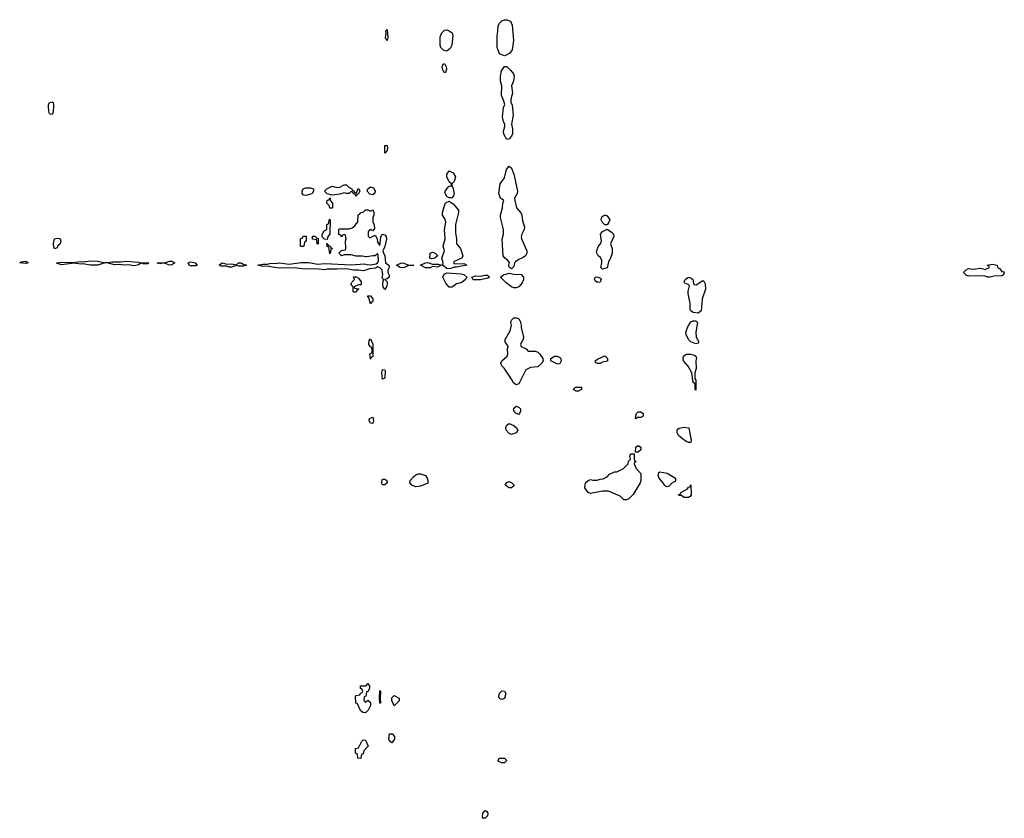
# Model space of a CAD drawing. Header units: inches. Extents: x 1980008 to 2252673, y 74414 to 260562.
# Tile 171 of 228: x 2197098 to 2205330, y 176826 to 183503. Entities that reach past the tile are written whole.
import ezdxf

# ---------------------------------------------------------------- set-up
doc = ezdxf.new("R2010")
doc.units = ezdxf.units.IN
doc.header["$MEASUREMENT"] = 0
for name, color, linetype in [('C1197', 7, 'Continuous'), ('C1198', 7, 'Continuous'), ('C2107', 7, 'Continuous'), ('C2108', 7, 'Continuous')]:
    doc.layers.add(name, color=color, linetype=linetype)

msp = doc.modelspace()

# ---------------------------------------------------------------- linework, layer by layer
at = {"layer": 'C1197', "color": 5, "elevation": 60}
for points in [[(2200000, 177718.3), (2199990, 177708), (2199966, 177710), (2199948.4, 177728.4), (2199922, 177782), (2199907.3, 177787.3), (2199906, 177850), (2199910, 177854), (2199942, 177858), (2199947.3, 177872.7), (2199962, 177878), (2199966, 177890), (2199962, 177902), (2199946, 177910), (2199947.3, 177932.7), (2199990, 177934), (2200000, 177943)], [(2200000, 177882.7), (2199998, 177882), (2199992.7, 177847.3), (2199978, 177842), (2199974, 177810), (2199990, 177794), (2200000, 177804)], [(2200000, 177418.1), (2199974, 177390), (2199970, 177366), (2199958, 177362), (2199952, 177348), (2199950, 177326), (2199926, 177330), (2199922, 177362), (2199906, 177370), (2199906, 177410), (2199930, 177414), (2199958, 177470), (2199970, 177482), (2199990, 177478), (2200000, 177455.1)]]:
    msp.add_lwpolyline(points, dxfattribs=at)
at = {"layer": 'C1198', "color": 5, "elevation": 60}
for points in [[(2197370, 182709.2), (2197350, 182714), (2197344.2, 182724.2), (2197338, 182770), (2197338, 182790), (2197346.6, 182810), (2197370, 182817.3), (2197377.3, 182810), (2197382, 182790), (2197378, 182730)], [(2199490, 182033.2), (2199470, 182035.3), (2199459, 182050), (2199459, 182070), (2199468.7, 182090), (2199490, 182097.3), (2199530, 182097.3), (2199554, 182090), (2199554, 182070), (2199542, 182050), (2199530, 182045.2)], [(2199910, 182054), (2199918, 182062), (2199926, 182090), (2199934, 182090), (2199942, 182070), (2199930, 182046), (2199918, 182042), (2199910, 182026), (2199902, 182042), (2199890, 182046), (2199882, 182062), (2199870, 182066), (2199851.3, 182048.7), (2199830, 182048.7), (2199810, 182055.3), (2199775.3, 182044.7), (2199710, 182035.3), (2199670, 182046), (2199646, 182070), (2199666, 182090), (2199710, 182112), (2199742, 182102), (2199770, 182101), (2199810, 182122), (2199830, 182122), (2199850, 182102), (2199874, 182090), (2199878, 182078), (2199892.7, 182072.7), (2199898, 182058)], [(2199690, 181926), (2199686, 181950), (2199666, 181970), (2199670, 181994), (2199682, 181998), (2199690, 182014), (2199694, 182010), (2199694, 181990), (2199714, 181970), (2199714, 181930), (2199710, 181926)], [(2199670, 181666), (2199647.3, 181667.3), (2199627.3, 181687.3), (2199627.3, 181707.3), (2199643.1, 181736.9), (2199666, 181750), (2199666, 181790), (2199682, 181798), (2199686, 181830), (2199690, 181834), (2199694, 181830), (2199692, 181710), (2199674, 181690)], [(2199450, 181606), (2199446, 181610), (2199446, 181670), (2199462, 181678), (2199467.3, 181692.7), (2199490, 181694), (2199494, 181690), (2199494, 181650), (2199478, 181642), (2199474, 181610), (2199470, 181606)], [(2199590, 181626), (2199586, 181630), (2199582, 181662), (2199547.3, 181667.3), (2199547.3, 181692.7), (2199570, 181694), (2199578, 181678), (2199592.7, 181672.7), (2199594, 181630)], [(2197390, 181586), (2197382.7, 181602.7), (2197379.6, 181630), (2197388.1, 181671.8), (2197410, 181677.6), (2197430, 181674.9), (2197436.3, 181670), (2197441.6, 181650), (2197436.3, 181630), (2197414.9, 181610), (2197410, 181595.3)], [(2199690, 181546), (2199682, 181602), (2199670, 181606), (2199667.3, 181612.7), (2199666, 181630), (2199670, 181634), (2199678, 181618), (2199694, 181610), (2199698, 181598), (2199714, 181590), (2199698, 181582), (2199694, 181550)], [(2197150, 181464.5), (2197098, 181470), (2197110, 181478), (2197150, 181484.7), (2197170, 181469.5)], [(2197810, 181470.6), (2197870, 181479.1), (2197942.5, 181477.5), (2197990, 181484.9), (2198090, 181477.1), (2198110, 181470.6), (2198178, 181470), (2198170, 181462), (2198130, 181462), (2198110, 181468.7), (2198090, 181454), (2198070, 181447.8), (2198050, 181446), (2198010, 181453.2), (2197970, 181449.6), (2197930, 181457.2), (2197890, 181453.2), (2197830, 181469), (2197810, 181469), (2197750.3, 181449.7), (2197686, 181450), (2197630, 181460.9), (2197610, 181458), (2197550, 181466), (2197450, 181454), (2197410, 181464), (2197405.2, 181470), (2197450, 181477.1), (2197546.3, 181473.7), (2197610, 181482), (2197630, 181478), (2197690, 181488), (2197750, 181483.8)], [(2198350, 181449.6), (2198308.4, 181468.4), (2198290, 181468.7), (2198270, 181462), (2198248, 181470), (2198310, 181470.5), (2198350, 181484), (2198370, 181482.8), (2198394, 181470), (2198370, 181454)], [(2198525.6, 181445.6), (2198515.3, 181450), (2198506, 181470), (2198530, 181478), (2198554.2, 181474.2), (2198564.7, 181470), (2198582, 181450), (2198570, 181446)], [(2198930, 181442), (2198910, 181448), (2198870, 181435.3), (2198850, 181435.3), (2198830, 181442), (2198783.1, 181443.1), (2198766, 181450), (2198789.5, 181470.5), (2198830, 181458), (2198870, 181461), (2198910, 181454), (2198926, 181470), (2198950, 181470.6), (2198961, 181461), (2198994, 181450), (2198990, 181449), (2198970, 181442)], [(2199890, 181226), (2199886, 181230), (2199886, 181270), (2199866, 181290), (2199878, 181310), (2199898, 181330), (2199890, 181352), (2199910, 181352), (2199930, 181342), (2199954, 181310), (2199954, 181290), (2199950, 181286), (2199930, 181286), (2199894, 181270), (2199898, 181258), (2199930, 181254), (2199934, 181250), (2199918, 181242), (2199910, 181226)]]:
    msp.add_lwpolyline(points, close=True, dxfattribs=at)
for points in [[(2200000, 181520.8), (2199990, 181519), (2199964.7, 181524.7), (2199910, 181525.2), (2199870, 181538), (2199810, 181538), (2199789.4, 181529.4), (2199766, 181550), (2199787.3, 181572.7), (2199822, 181578), (2199826, 181590), (2199822, 181650), (2199828, 181670), (2199822, 181702), (2199810, 181706), (2199798, 181702), (2199790, 181688), (2199782, 181702), (2199767.3, 181707.3), (2199766, 181750), (2199770, 181754), (2199850, 181754), (2199876.4, 181763.6), (2199900.4, 181779.6), (2199916.4, 181803.6), (2199926, 181810), (2199928, 181872), (2199942, 181878), (2199946, 181890), (2199970, 181894), (2199990, 181914), (2200000, 181914)], [(2200000, 181412.5), (2199970, 181402.7), (2199930, 181409.3), (2199889.1, 181409.1), (2199830, 181421.2), (2199750, 181416), (2199670, 181417.2), (2199650, 181412.7), (2199570, 181421.2), (2199530, 181417), (2199460.1, 181420.1), (2199390, 181429.4), (2199273.2, 181426.8), (2199226, 181430), (2199170, 181442), (2199130, 181439), (2199086, 181450), (2199130, 181458.8), (2199170, 181458), (2199190, 181464.7), (2199250, 181466), (2199270, 181470.7), (2199350, 181458.8), (2199450, 181474), (2199513, 181473), (2199590, 181459.1), (2199650, 181463.8), (2199870, 181452.7), (2199980.5, 181460.5), (2200000, 181457.4)]]:
    msp.add_lwpolyline(points, dxfattribs=at)
at = {"layer": 'C2107', "color": 5, "elevation": 60}
for points in [[(2202709.4, 180000), (2202711.3, 179990), (2202710, 179968.7), (2202690, 179968.7), (2202670, 179975.3), (2202639.7, 180000)], [(2200000, 177943), (2200010, 177952), (2200022, 177930), (2200022, 177910), (2200010, 177886), (2200000, 177882.7)], [(2200000, 177804), (2200010, 177814), (2200030, 177794), (2200030.8, 177770), (2200011.3, 177730), (2200000, 177718.3)], [(2200000, 177455.1), (2200011, 177430), (2200000, 177418.1)]]:
    msp.add_lwpolyline(points, dxfattribs=at)
for points in [[(2202170, 179488.7), (2202149, 179489), (2202118, 179518), (2202020.4, 179560.4), (2201970, 179562), (2201870, 179542), (2201850, 179548.7), (2201824, 179590), (2201824.7, 179615.3), (2201829.1, 179630.9), (2201850, 179651.3), (2201870, 179658), (2201890, 179652), (2201927.3, 179652.7), (2201950, 179662), (2201976.4, 179663.6), (2202010, 179682), (2202030, 179702), (2202070, 179722), (2202090, 179722), (2202146, 179750), (2202186, 179790), (2202188.4, 179811.6), (2202206, 179830), (2202198, 179850), (2202206, 179870), (2202210, 179874), (2202234, 179874), (2202234, 179830), (2202238, 179818), (2202252, 179810), (2202238, 179802), (2202234, 179790), (2202252, 179750), (2202291.3, 179710), (2202291.3, 179650), (2202284.7, 179630), (2202227.1, 179532.9), (2202190, 179498)], [(2202246, 179886), (2202248, 179930), (2202270, 179942), (2202292, 179930), (2202290, 179906), (2202270, 179888)], [(2200410, 179596), (2200375.3, 179610), (2200359, 179630), (2200364, 179650), (2200390, 179681), (2200410, 179698), (2200430, 179706), (2200450, 179706), (2200490, 179691.3), (2200504.7, 179670), (2200511.3, 179650), (2200510, 179628), (2200450, 179602.7)], [(2202510, 179598), (2202490, 179608), (2202483.1, 179623.1), (2202444, 179670), (2202435.3, 179690), (2202442, 179718), (2202450, 179722), (2202510, 179711), (2202582, 179670), (2202582, 179650), (2202576.9, 179643.1), (2202554, 179630), (2202530, 179606)], [(2200130, 179613.2), (2200123, 179630), (2200130, 179661), (2200150, 179662), (2200166.8, 179650), (2200170, 179629.6), (2200150, 179614.5)], [(2201190, 179588.7), (2201158, 179610), (2201170, 179634), (2201190, 179642), (2201214, 179630), (2201230, 179614), (2201230, 179606), (2201210, 179588.7)], [(2202650, 179508), (2202630, 179526), (2202610, 179526), (2202606, 179530), (2202622, 179538), (2202626, 179550), (2202680.4, 179579.6), (2202690, 179594), (2202702, 179598), (2202710, 179614), (2202712, 179530), (2202703.6, 179516.4), (2202690, 179508)], [(2200110, 177788), (2200106, 177830), (2200110, 177894), (2200114, 177890), (2200111, 177830), (2200114, 177790)], [(2200230, 177766), (2200208.7, 177810), (2200210, 177834), (2200230, 177852), (2200272, 177830), (2200270.9, 177809.1)], [(2201130, 177819), (2201110, 177829), (2201104.1, 177844.1), (2201110, 177871.3), (2201129.5, 177890.5), (2201152, 177890), (2201162, 177870), (2201150, 177828.7)], [(2200210, 177458), (2200202, 177462), (2200185.2, 177485.2), (2200190, 177532), (2200210.9, 177530.9), (2200232, 177510), (2200231.6, 177488.4)], [(2201128.7, 177288.7), (2201102, 177302), (2201098, 177310), (2201106, 177330), (2201152, 177330), (2201172, 177310), (2201150, 177288.7)], [(2200970, 176826), (2200966, 176830), (2200969, 176870), (2200990, 176890.7), (2201003.6, 176883.6), (2201011.3, 176870), (2201010, 176846), (2200990, 176826)]]:
    msp.add_lwpolyline(points, close=True, dxfattribs=at)
at = {"layer": 'C2108', "color": 5, "elevation": 60}
for points in [[(2201150, 183202), (2201110, 183218), (2201088.7, 183270), (2201088.7, 183370), (2201096.5, 183403.5), (2201099.3, 183450), (2201106, 183470), (2201130, 183494), (2201150, 183502), (2201170, 183503), (2201201, 183490), (2201215.9, 183455.9), (2201226.8, 183330), (2201216, 183250), (2201195.9, 183224.1), (2201170, 183208.7)], [(2200170, 183329.2), (2200155.3, 183350), (2200162, 183390), (2200158, 183410), (2200170, 183422), (2200176.3, 183350)], [(2200670, 183241.2), (2200644.1, 183244.1), (2200619, 183270), (2200614, 183290), (2200612.7, 183350), (2200616, 183370), (2200630, 183396), (2200650, 183414.8), (2200670, 183417.3), (2200690, 183410.8), (2200712.5, 183392.5), (2200720.7, 183370), (2200710.6, 183289.4), (2200697.5, 183262.5)], [(2200650, 183058), (2200634, 183090), (2200629.3, 183110), (2200638, 183130), (2200650, 183136), (2200662.8, 183110), (2200666, 183090), (2200658, 183062)], [(2201170, 182502), (2201146.3, 182546.3), (2201144, 182570), (2201155.3, 182610), (2201155.3, 182630), (2201144, 182650), (2201134, 182690), (2201144, 182770), (2201154, 182794), (2201144, 182830), (2201125.2, 182870), (2201128.8, 182948.9), (2201119, 182990), (2201119, 183030), (2201125.6, 183074.4), (2201150, 183112), (2201170, 183111.3), (2201201.4, 183081.4), (2201226, 183050), (2201230.8, 183030), (2201226.8, 182990), (2201210.8, 182950), (2201218.8, 182890), (2201206, 182850), (2201204.7, 182830), (2201204.7, 182810), (2201214.8, 182790), (2201223.5, 182703.5), (2201211, 182630), (2201218.8, 182590), (2201218.8, 182550), (2201210, 182528.7), (2201190, 182508)], [(2200150, 182386), (2200149.6, 182450.4), (2200170, 182451), (2200173, 182430), (2200170, 182408)], [(2201210, 181420.9), (2201194, 181430), (2201190, 181438), (2201187, 181450), (2201193.1, 181473.1), (2201179.3, 181490), (2201153.2, 181510), (2201139.3, 181530), (2201132.9, 181667.1), (2201144, 181710), (2201144, 181750), (2201119, 181850), (2201119, 181870), (2201135.3, 181930), (2201138, 181970), (2201146, 181990), (2201118, 182010), (2201104, 182050), (2201114, 182130), (2201150, 182182), (2201169.3, 182250.7), (2201190, 182278), (2201210, 182262), (2201230.5, 182210.5), (2201260.7, 182070), (2201257.3, 182050), (2201234.8, 182010), (2201237.3, 181990), (2201251, 181930), (2201287.1, 181887.1), (2201296, 181870), (2201302, 181822), (2201318, 181770), (2201316, 181750), (2201296, 181710), (2201291.2, 181688.9), (2201294.8, 181670), (2201338.8, 181570), (2201338.8, 181550), (2201326.8, 181530), (2201306.6, 181513.4), (2201270, 181498), (2201242.5, 181477.5), (2201235.5, 181470), (2201230, 181439)], [(2200690, 182013.2), (2200670, 182024), (2200656, 182050), (2200655.1, 182070), (2200669.3, 182090), (2200690, 182112), (2200706, 182114), (2200708, 182130), (2200690, 182148), (2200667.8, 182190), (2200670, 182211.3), (2200690, 182238.8), (2200721.4, 182221.4), (2200741, 182190), (2200731.3, 182150), (2200712, 182130), (2200712, 182110), (2200719.8, 182099.8), (2200730.7, 182050), (2200726, 182030), (2200710, 182014)], [(2200050, 182039.3), (2200025.4, 182045.4), (2200002, 182070), (2200008, 182090), (2200030, 182106.8), (2200057.1, 182097.1), (2200070, 182072), (2200067.5, 182052.5)], [(2200730, 181461), (2200810, 181464.7), (2200836, 181450), (2200750, 181434), (2200730, 181435.3), (2200710, 181425.2), (2200690, 181421.2), (2200670, 181424), (2200634, 181450), (2200637.2, 181470), (2200626, 181510), (2200649, 181570), (2200639, 181610), (2200654.5, 181670), (2200649, 181750), (2200661.6, 181810), (2200654.9, 181834.9), (2200634, 181870), (2200634, 181890), (2200654.8, 181965.2), (2200664.5, 181975.5), (2200690, 181986.8), (2200723.4, 181963.4), (2200766, 181910), (2200766.8, 181890), (2200742.8, 181790), (2200741.4, 181721.4), (2200751.3, 181670), (2200751.3, 181630), (2200784.7, 181590), (2200802, 181530), (2200794, 181510), (2200730, 181482), (2200724, 181470)], [(2201990, 181788), (2201970, 181808), (2201959, 181830), (2201966.3, 181853.7), (2201990, 181872), (2202010, 181862), (2202030.8, 181830), (2202024.7, 181810), (2202010, 181788)], [(2201970, 181417), (2201957, 181430), (2201966, 181470), (2201965.1, 181490), (2201955.1, 181515.1), (2201935.3, 181530), (2201922, 181550), (2201921.2, 181561.2), (2201933.6, 181606.4), (2201955.3, 181630), (2201962, 181650), (2201955.3, 181710), (2201970, 181732), (2202010, 181752), (2202046.4, 181726.4), (2202062, 181710), (2202064.7, 181690), (2202038, 181630), (2202051, 181590), (2202051, 181550), (2202038.8, 181510), (2202020.9, 181479.1), (2202010, 181429.5)], [(2200544, 181504), (2200526, 181510), (2200528.7, 181551.3), (2200550, 181558), (2200570.9, 181550.9), (2200591, 181531), (2200592, 181528), (2200570, 181508.7)], [(2200310, 181429.5), (2200278, 181430), (2200248.7, 181450), (2200290, 181470.7), (2200310, 181467.3), (2200350, 181451), (2200394, 181450), (2200350, 181449)], [(2200590, 181435.3), (2200550, 181439), (2200530, 181429.4), (2200489.5, 181429.5), (2200448, 181450), (2200490, 181471.3), (2200510, 181472), (2200550, 181458.8), (2200598, 181458), (2200622, 181450)], [(2205210, 181349), (2205189.1, 181349.1), (2205170, 181358), (2205130, 181362), (2205030, 181358), (2205010, 181368), (2204988, 181390), (2205010, 181412), (2205030, 181422), (2205070, 181418), (2205130, 181424.7), (2205170, 181414), (2205206, 181430), (2205202, 181442), (2205186, 181450), (2205230, 181458), (2205270, 181452), (2205274, 181430), (2205290, 181422), (2205310, 181398), (2205330, 181394), (2205322, 181370), (2205310, 181362), (2205242, 181358)], [(2200690, 181268), (2200661.5, 181301.5), (2200635.1, 181350), (2200645.8, 181374.2), (2200670, 181386), (2200790, 181377.1), (2200811.9, 181371.8), (2200836, 181350), (2200827.3, 181332.7), (2200807.1, 181312.9), (2200790, 181302), (2200750, 181295.3), (2200725.4, 181274.6), (2200710, 181268)], [(2200890, 181328.7), (2200879, 181350), (2200910, 181362.8), (2200950, 181357.3), (2200990, 181366.8), (2201010, 181366), (2201026, 181350), (2201010, 181340.9), (2200950, 181328.7)], [(2201230, 181261.2), (2201209.4, 181269.4), (2201164.1, 181304.1), (2201119, 181350), (2201142, 181370), (2201190, 181383.8), (2201230, 181375.8), (2201290, 181373), (2201310.5, 181350), (2201310.6, 181329.4), (2201298, 181302), (2201270, 181269), (2201250, 181261.2)], [(2201930, 181305.2), (2201910, 181319), (2201904.5, 181330), (2201909.7, 181350.3), (2201930, 181353), (2201950, 181341), (2201958.8, 181330), (2201950, 181308.7)], [(2202752.5, 181287.5), (2202810, 181322), (2202818, 181318), (2202830, 181294), (2202830.8, 181250), (2202804, 181170), (2202796, 181070), (2202770, 181049.2), (2202730, 181055.1), (2202709.6, 181069.6), (2202703.6, 181083.6), (2202704.5, 181130), (2202685.6, 181214.4), (2202685.6, 181234.4), (2202698, 181278), (2202686, 181290), (2202660.2, 181300.2), (2202654, 181310), (2202660.9, 181330), (2202690, 181350.4), (2202710, 181344), (2202726.8, 181330), (2202734, 181290)], [(2200030, 181128), (2200018, 181178), (2200008.4, 181188.4), (2200010, 181194), (2200030, 181194), (2200050.7, 181170), (2200050, 181146), (2200038, 181142)], [(2201350, 180732), (2201410, 180732), (2201430, 180722), (2201446.4, 180706.4), (2201472, 180670), (2201474, 180650), (2201464.7, 180630), (2201430, 180602), (2201370, 180595.3), (2201330, 180575.3), (2201270, 180458), (2201250, 180449), (2201226.3, 180466.3), (2201210, 180498), (2201148.7, 180590), (2201129.3, 180609.3), (2201121.2, 180630), (2201129.5, 180650.5), (2201174, 180690), (2201179, 180710), (2201175.3, 180750), (2201178, 180762), (2201186, 180770), (2201170, 180786), (2201158, 180810), (2201158, 180830), (2201198.6, 180901.4), (2201208.7, 180950), (2201204, 180970), (2201209.2, 180990.8), (2201230, 181011), (2201250.9, 181010.9), (2201270, 181002), (2201282, 180982), (2201291.3, 180950), (2201291.3, 180930), (2201311, 180850), (2201306, 180830), (2201284.7, 180790), (2201291.2, 180771.1), (2201332, 180750)], [(2202750, 180794), (2202709.5, 180809.5), (2202689, 180830), (2202669, 180870), (2202668.7, 180890), (2202682, 180930), (2202710, 180978), (2202730, 180984.7), (2202750, 180984.7), (2202764.7, 180970), (2202750.7, 180890), (2202754.8, 180850), (2202776, 180810), (2202770, 180798)], [(2200030, 180666), (2200026, 180710), (2200042, 180718), (2200046, 180730), (2200042, 180762), (2200026, 180770), (2200018, 180790), (2200020.4, 180819.6), (2200030, 180834), (2200050.7, 180790), (2200050, 180686), (2200038, 180682)], [(2202750, 180406), (2202746, 180410), (2202746, 180450), (2202742, 180462), (2202729, 180470), (2202718, 180550), (2202685.6, 180605.6), (2202649, 180650), (2202644, 180670), (2202648.7, 180690), (2202670, 180706), (2202706.4, 180706.4), (2202738.8, 180698.8), (2202751.2, 180691.1), (2202756.9, 180676.9), (2202751.3, 180650), (2202754.4, 180585.6), (2202742, 180550), (2202742, 180502), (2202750.9, 180489.1)], [(2201610, 180624), (2201590, 180625.2), (2201538, 180650), (2201538, 180670), (2201570, 180690.7), (2201590, 180690.7), (2201610, 180681), (2201621, 180670), (2201626, 180650)], [(2201929.3, 180629.3), (2201915.3, 180635.3), (2201909.2, 180650), (2201930, 180666), (2201990, 180691.3), (2202012, 180670), (2202011.6, 180648.4), (2201970, 180639), (2201950, 180629.3)], [(2200130, 180498), (2200126, 180550), (2200130, 180578), (2200150, 180576), (2200152.4, 180570), (2200150, 180506)], [(2201750, 180398), (2201726, 180410), (2201746, 180430), (2201790, 180432), (2201794, 180430), (2201794, 180410), (2201790, 180408), (2201770, 180398)], [(2201270, 180202), (2201249.1, 180209.1), (2201228.7, 180230), (2201230, 180254), (2201248.8, 180271.1), (2201270, 180264.7), (2201284.7, 180250), (2201284.7, 180230), (2201278, 180210)], [(2202250, 180166), (2202246, 180170), (2202248, 180190), (2202255.3, 180210), (2202270, 180224.7), (2202290, 180224.7), (2202311.3, 180210), (2202310, 180188), (2202290, 180178), (2202262, 180178)], [(2200050, 180126), (2200029.6, 180129.6), (2200021.2, 180150), (2200022, 180170), (2200050, 180181), (2200056.4, 180150)], [(2201210, 180035.3), (2201190, 180042), (2201164, 180070), (2201161.2, 180090), (2201169.3, 180110.7), (2201190, 180126), (2201230.6, 180110.6), (2201251.3, 180090), (2201262, 180070), (2201250, 180048.7)]]:
    msp.add_lwpolyline(points, close=True, dxfattribs=at)
for points in [[(2200000, 181914), (2200010, 181914), (2200030, 181902), (2200050, 181912), (2200058, 181890), (2200058, 181870), (2200051.2, 181848.9), (2200051, 181810), (2200061, 181790), (2200063.6, 181756.4), (2200050, 181738), (2200030, 181748), (2200019.6, 181740.4), (2200011.6, 181728.4), (2200012, 181692), (2200022, 181682), (2200030, 181682), (2200070, 181702), (2200086, 181670), (2200090, 181642), (2200110, 181614), (2200116.6, 181683.4), (2200129.4, 181710.6), (2200150, 181704.9), (2200163, 181690), (2200164.4, 181670), (2200150, 181608), (2200134.8, 181570), (2200138.8, 181550), (2200150.3, 181530.3), (2200157.1, 181470), (2200184, 181450), (2200186.8, 181430), (2200176, 181410), (2200174.8, 181390), (2200186, 181366), (2200186.8, 181350), (2200170, 181336), (2200152, 181330), (2200170, 181312), (2200170.6, 181290.6), (2200166, 181270), (2200150, 181248), (2200137.2, 181270), (2200134.6, 181285.4), (2200138, 181322), (2200146, 181330), (2200134, 181334), (2200127.5, 181347.5), (2200135.3, 181370), (2200129.2, 181410), (2200110, 181429.2), (2200090, 181438), (2200073.2, 181426.8), (2200020.7, 181419.3), (2200000, 181412.5)], [(2200000, 181457.4), (2200030, 181452.7), (2200079.3, 181460.7), (2200090, 181471.3), (2200098, 181490), (2200096.4, 181536.4), (2200090, 181546), (2200071, 181529), (2200050, 181529.5), (2200000, 181520.8)], [(2202639.7, 180000), (2202606.8, 180026.8), (2202594, 180050), (2202594, 180070), (2202601.5, 180078.5), (2202612.9, 180087.1), (2202650, 180096), (2202691.3, 180091.3), (2202709.4, 180000)]]:
    msp.add_lwpolyline(points, dxfattribs=at)

doc.saveas('drawing.dxf')
